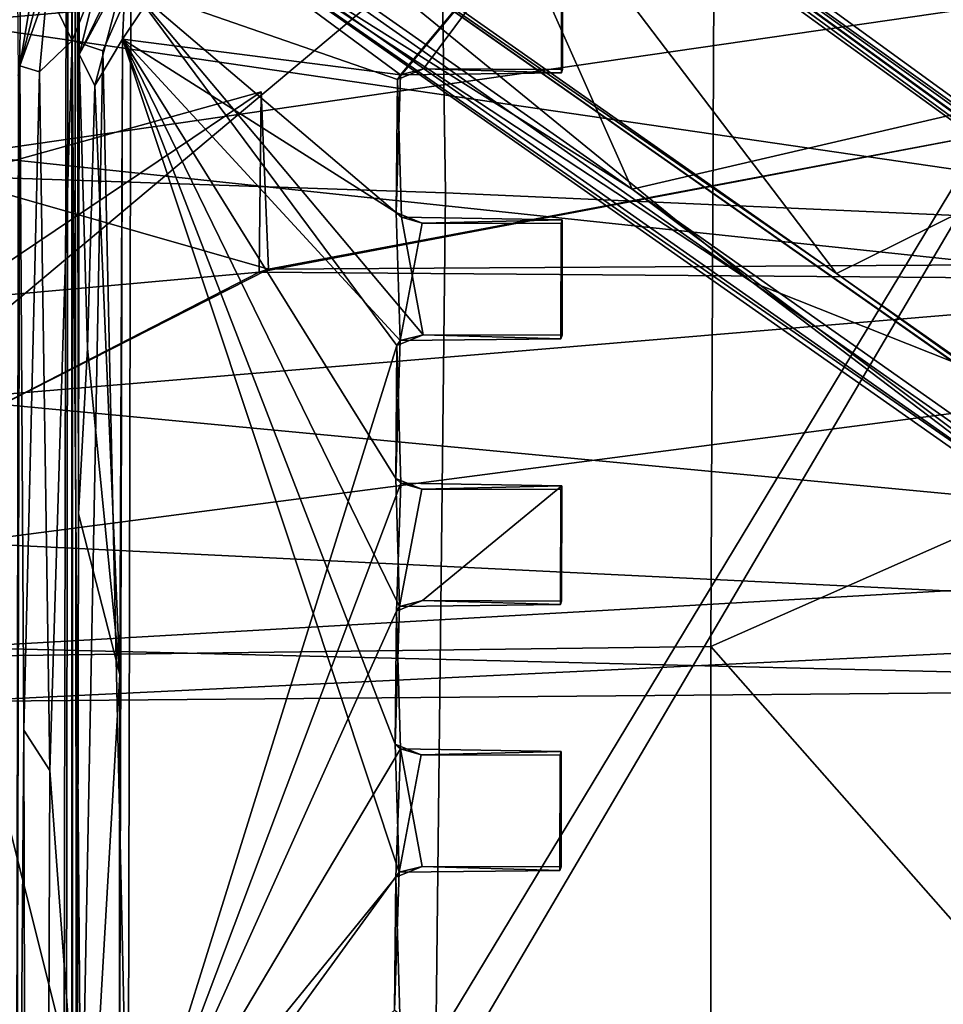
# Model space of a CAD drawing. Header units: millimetres. Extents: x -340 to 319, y -456 to 358.
# Tile 48 of 88: x 65 to 110, y -127 to -79. Entities that reach past the tile are written whole.
import ezdxf

# ---------------------------------------------------------------- set-up
doc = ezdxf.new("R2010")
doc.units = ezdxf.units.MM
doc.layers.add('Layer 01', color=7, linetype='Continuous', true_color=0x000000)

msp = doc.modelspace()

# ---------------------------------------------------------------- linework, layer by layer
at = {"layer": 'Layer 01'}
for points in [[(67.248, 61.946, 385.915), (66.825, -162.808, 399.196), (63.826, -162.799, 399.246), (64.249, 61.955, 385.965)], [(66.953, -167.885, 407.735), (66.825, -162.808, 399.196), (67.248, 61.946, 385.915)], [(67.248, 61.946, 385.915), (67.26, -159.887, 424.795), (66.953, -167.885, 407.735)], [(67.248, 61.946, 385.915), (67.302, -169.886, 429.007), (67.296, -160.654, 427.064)], [(67.506, -146.941, 437.317), (67.302, -169.886, 429.007), (67.248, 61.946, 385.915)], [(67.248, 61.946, 385.915), (67.296, -160.654, 427.064), (67.26, -159.887, 424.795)], [(67.248, 61.946, 385.915), (67.589, -102.936, 434.713), (67.506, -146.941, 437.317)], [(67.589, -102.936, 434.713), (67.248, 61.946, 385.915), (67.582, -71.016, 428.828)], [(150.574, -20.344, 437.249), (-74.704, -146.791, 444.636), (-179.362, -90.332, 441.339)], [(-179.362, -90.332, 441.339), (-150.609, -24.858, 437.513), (150.574, -20.344, 437.249)], [(-71.543, -150.43, 444.848), (150.574, -20.344, 437.249), (-85.976, -218.806, 448.843)], [(72.472, -149.481, 444.793), (-85.976, -218.806, 448.843), (150.574, -20.344, 437.249)], [(-71.543, -150.43, 444.848), (-74.704, -146.791, 444.636), (150.574, -20.344, 437.249)], [(76.233, -146.59, 444.624), (72.472, -149.481, 444.793), (150.574, -20.344, 437.249)], [(76.233, -146.59, 444.624), (150.574, -20.344, 437.249), (159.341, -134.049, 443.891)], [(98.701, -55.944, 494.597), (130.221, -95.365, 497.42), (130.323, -22.884, 494.309)], [(84.68, -32.869, 451.021), (85.505, -87.264, 453.333), (56.184, -86.269, 452.372), (56.657, -32.917, 450.14)], [(112.433, -32.78, 452.535), (112.64, -88.474, 454.883), (85.505, -87.264, 453.333), (84.68, -32.869, 451.021)], [(140.168, -98.664, 129.695), (57.117, -38.336, 147.62), (117.332, -81.598, 149.684)], [(216.408, -154.237, 107.067), (57.117, -38.336, 147.62), (140.168, -98.664, 129.695)], [(57.117, -38.336, 147.62), (216.408, -154.237, 107.067), (217.636, -155.157, 106.103)], [(117.332, -81.598, 149.684), (57.117, -38.336, 147.62), (66.294, -44.862, 149.549)], [(138.049, -97.795, 109.219), (109.326, -76.935, 115.247), (57.117, -38.336, 147.62)], [(170.099, -121.083, 102.083), (138.049, -97.795, 109.219), (57.117, -38.336, 147.62)], [(217.636, -155.157, 106.103), (170.099, -121.083, 102.083), (57.117, -38.336, 147.62)], [(117.332, -81.598, 149.684), (66.294, -44.862, 149.549), (67.161, -45.49, 149.769)], [(67.761, -45.882, 150.786), (117.332, -81.598, 149.684), (67.161, -45.49, 149.769)], [(117.332, -81.598, 149.684), (67.761, -45.882, 150.786), (68.2, -45.808, 162.888)], [(117.332, -81.598, 149.684), (68.2, -45.808, 162.888), (89.671, -61.424, 157.297)], [(214.243, -158.612, 106.115), (137.385, -102.981, 129.455), (63.101, -49.131, 149.515)], [(136.138, -102.51, 143.214), (85.056, -65.495, 157.588), (63.101, -49.131, 149.515)], [(133.953, -99.822, 109.586), (164.849, -122.267, 102.742), (63.101, -49.131, 149.515)], [(164.849, -122.267, 102.742), (214.243, -158.612, 106.115), (63.101, -49.131, 149.515)], [(102.729, -77.127, 116.106), (133.953, -99.822, 109.586), (63.101, -49.131, 149.515)], [(63.101, -49.131, 149.515), (137.385, -102.981, 129.455), (136.592, -102.431, 130.925)], [(136.138, -102.51, 143.214), (63.101, -49.131, 149.515), (136.592, -102.431, 130.925)], [(139.471, -81.929, 131.721), (124.25, -71.799, 134.701), (97.218, -50.193, 143.076)], [(123.423, -70.315, 156.115), (139.471, -81.929, 131.721), (97.218, -50.193, 143.076)], [(34.526, -56.609, 493.507), (0.361, -96.533, 495.04), (53.29, -110.007, 495.74), (66.519, -55.639, 493.849)], [(98.445, -109.407, 496.656), (98.701, -55.944, 494.597), (66.519, -55.639, 493.849), (53.29, -110.007, 495.74)], [(98.701, -55.944, 494.597), (98.445, -109.407, 496.656), (130.221, -95.365, 497.42)], [(94.608, -87.088, 160.123), (82.266, -59.312, 165.995), (67.066, -67.77, 167.347)], [(82.266, -59.312, 165.995), (94.608, -87.088, 160.123), (113.863, -82.605, 157.344), (103.305, -63.752, 161.657)], [(117.332, -81.598, 149.684), (89.671, -61.424, 157.297), (118.712, -71.021, 150.726)], [(103.305, -63.752, 161.657), (113.863, -82.605, 157.344), (124.834, -72.611, 156.505)], [(73.09, -69.073, 159.044), (85.056, -65.495, 157.588), (104.589, -91.205, 150.624)], [(85.056, -65.495, 157.588), (136.138, -102.51, 143.214), (114.057, -86.524, 149.634)], [(104.589, -91.205, 150.624), (85.056, -65.495, 157.588), (114.057, -86.524, 149.634)], [(77.596, -76.386, 163.481), (94.608, -87.088, 160.123), (67.066, -67.77, 167.347)], [(104.589, -91.205, 150.624), (74.161, -70.149, 143.543), (73.09, -69.073, 159.044)], [(61.56, -69.676, 336.66), (141.498, -71.974, 326.548), (61.189, -78.943, 319.833)], [(91.174, -71.086, 434.157), (91.22, -69.652, 436.913), (91.21, -81.238, 438.051)], [(91.21, -81.238, 438.051), (91.22, -69.652, 436.913), (91.212, -72.098, 437.512)], [(74.068, -73.079, 143.107), (74.161, -70.149, 143.543), (100.471, -91.632, 136.324)], [(131.044, -110.06, 131.038), (110.271, -95.515, 134.155), (74.161, -70.149, 143.543)], [(104.589, -91.205, 150.624), (131.044, -110.06, 131.038), (74.161, -70.149, 143.543)], [(110.271, -95.515, 134.155), (100.471, -91.632, 136.324), (74.161, -70.149, 143.543)], [(67.607, -75.351, 429.962), (67.589, -102.936, 434.713), (67.582, -71.016, 428.828)], [(91.176, -72.072, 434.508), (91.174, -71.086, 434.157), (91.21, -81.238, 438.051)], [(141.498, -71.974, 326.548), (141.169, -90.614, 315.745), (61.189, -78.943, 319.833)], [(70.137, -77.213, 438.171), (83.152, -81.738, 438.216), (91.212, -72.098, 437.512)], [(73.437, -74.211, 434.935), (77.889, -71.911, 434.723), (91.176, -72.072, 434.508), (83.305, -81.499, 435.194)], [(83.152, -81.738, 438.216), (84.427, -81.219, 438.164), (91.212, -72.098, 437.512)], [(83.305, -81.499, 435.194), (91.176, -72.072, 434.508), (91.16, -81.415, 435.057)], [(91.212, -72.098, 437.512), (84.427, -81.219, 438.164), (91.21, -81.238, 438.051)], [(91.21, -81.238, 438.051), (91.16, -81.415, 435.057), (91.176, -72.072, 434.508)], [(61.883, -85.391, 358.765), (141.874, -73.797, 349.785), (61.73, -72.963, 349.745)], [(74.068, -73.079, 143.107), (100.471, -91.632, 136.324), (71.999, -72.888, 144.546)], [(123.037, -108.743, 131.199), (71.999, -72.888, 144.546), (100.471, -91.632, 136.324)], [(77.596, -76.386, 163.481), (71.999, -72.888, 144.546), (121.354, -107.138, 151.481)], [(121.354, -107.138, 151.481), (71.999, -72.888, 144.546), (123.037, -108.743, 131.199)], [(64.568, -73.514, 428.566), (64.63, -81.53, 433.54), (64.717, -81.067, 434.387), (64.772, -73.389, 430.192)], [(64.772, -73.389, 430.192), (64.717, -81.067, 434.387), (65.543, -76.059, 432.709)], [(141.931, -93.889, 357.772), (141.874, -73.797, 349.785), (61.883, -85.391, 358.765)], [(69.887, -76.29, 434.686), (73.437, -74.211, 434.935), (69.724, -79.757, 435.32)], [(83.305, -81.499, 435.194), (69.724, -79.757, 435.32), (73.437, -74.211, 434.935)], [(67.621, -80.516, 433.546), (70.488, -74.558, 433.471), (69.887, -76.29, 434.686)], [(68.471, -77.056, 431.978), (70.488, -74.558, 433.471), (67.621, -80.516, 433.546)], [(69.193, -75.042, 437.409), (66.056, -77.328, 435.568), (67.275, -79.826, 437.751)], [(68.772, -80.332, 438.319), (70.137, -77.213, 438.171), (69.193, -75.042, 437.409), (67.275, -79.826, 437.751)], [(67.589, -102.936, 434.713), (67.607, -75.351, 429.962), (67.621, -80.516, 433.546)], [(67.607, -75.351, 429.962), (68.471, -77.056, 431.978), (67.621, -80.516, 433.546)], [(64.717, -81.067, 434.387), (65.904, -76.5, 433.85), (65.543, -76.059, 432.709)], [(67.621, -80.516, 433.546), (69.887, -76.29, 434.686), (68.373, -82.023, 435.158)], [(68.373, -82.023, 435.158), (69.887, -76.29, 434.686), (69.724, -79.757, 435.32)], [(77.596, -76.386, 163.481), (121.354, -107.138, 151.481), (94.608, -87.088, 160.123)], [(65.904, -76.5, 433.85), (64.717, -81.067, 434.387), (66.056, -77.328, 435.568)], [(64.717, -81.067, 434.387), (65.683, -81.362, 436.61), (66.056, -77.328, 435.568)], [(66.056, -77.328, 435.568), (65.683, -81.362, 436.61), (67.275, -79.826, 437.751)], [(70.008, -136.768, 441.691), (70.137, -77.213, 438.171), (68.772, -80.332, 438.319)], [(70.008, -136.768, 441.691), (83.128, -94.715, 438.983), (70.137, -77.213, 438.171)], [(84.403, -94.196, 438.931), (83.342, -88.461, 438.61), (70.137, -77.213, 438.171)], [(84.403, -94.196, 438.931), (70.137, -77.213, 438.171), (83.128, -94.715, 438.983)], [(70.137, -77.213, 438.171), (83.342, -88.461, 438.61), (83.152, -81.738, 438.216)], [(133.953, -99.822, 109.586), (102.729, -77.127, 116.106), (109.326, -76.935, 115.247)], [(109.326, -76.935, 115.247), (138.049, -97.795, 109.219), (133.953, -99.822, 109.586)], [(61.12, -97.344, 317.203), (61.189, -78.943, 319.833), (141.169, -90.614, 315.745)], [(69.724, -79.757, 435.32), (69.608, -110.777, 437.154), (68.373, -82.023, 435.158)], [(69.571, -139.241, 438.836), (69.724, -79.757, 435.32), (83.232, -120.431, 437.495)], [(69.571, -139.241, 438.836), (69.608, -110.777, 437.154), (69.724, -79.757, 435.32)], [(83.281, -94.477, 435.961), (69.724, -79.757, 435.32), (83.09, -88.231, 435.596)], [(69.724, -79.757, 435.32), (83.281, -94.477, 435.961), (83.065, -101.208, 436.363)], [(83.257, -107.454, 436.728), (69.724, -79.757, 435.32), (83.065, -101.208, 436.363)], [(83.041, -114.186, 437.129), (69.724, -79.757, 435.32), (83.257, -107.454, 436.728)], [(69.724, -79.757, 435.32), (83.041, -114.186, 437.129), (83.232, -120.431, 437.495)], [(69.724, -79.757, 435.32), (83.305, -81.499, 435.194), (83.09, -88.231, 435.596)], [(65.683, -81.362, 436.61), (66.176, -115.466, 439.114), (67.275, -79.826, 437.751)], [(67.713, -136.219, 441.296), (67.275, -79.826, 437.751), (66.176, -115.466, 439.114)], [(67.275, -79.826, 437.751), (67.713, -136.219, 441.296), (68.772, -80.332, 438.319)], [(67.621, -80.516, 433.546), (68.02, -94.846, 435.537), (67.589, -102.936, 434.713)], [(68.02, -94.846, 435.537), (67.621, -80.516, 433.546), (68.373, -82.023, 435.158)], [(67.713, -136.219, 441.296), (70.008, -136.768, 441.691), (68.772, -80.332, 438.319)], [(64.92, -113.491, 437.157), (64.717, -81.067, 434.387), (64.485, -169.309, 439.213)], [(64.485, -169.309, 439.213), (64.717, -81.067, 434.387), (64.63, -81.53, 433.54)], [(64.92, -113.491, 437.157), (65.683, -81.362, 436.61), (64.717, -81.067, 434.387)], [(83.305, -81.499, 435.194), (84.427, -81.219, 438.164), (83.152, -81.738, 438.216)], [(84.427, -81.219, 438.164), (83.305, -81.499, 435.194), (91.16, -81.415, 435.057)], [(84.427, -81.219, 438.164), (91.16, -81.415, 435.057), (91.21, -81.238, 438.051)], [(64.92, -113.491, 437.157), (66.176, -115.466, 439.114), (65.683, -81.362, 436.61)], [(83.152, -81.738, 438.216), (83.09, -88.231, 435.596), (83.305, -81.499, 435.194)], [(69.608, -110.777, 437.154), (68.02, -94.846, 435.537), (68.373, -82.023, 435.158)], [(83.152, -81.738, 438.216), (83.342, -88.461, 438.61), (83.09, -88.231, 435.596)], [(76.498, -82.328, 335.336), (61.341, -86.548, 343.784), (61.406, -92.487, 329.377)], [(61.341, -86.548, 343.784), (76.498, -82.328, 335.336), (76.86, -90.987, 342.989)], [(76.406, -91.141, 331.623), (76.498, -82.328, 335.336), (61.406, -92.487, 329.377)], [(76.406, -91.141, 331.623), (76.86, -90.987, 342.989), (76.498, -82.328, 335.336)], [(120.762, -105.5, 152.818), (113.863, -82.605, 157.344), (94.608, -87.088, 160.123)], [(141.333, -91.646, 329.941), (112.433, -84.304, 337.086), (76.406, -91.141, 331.623)], [(112.433, -84.304, 337.086), (76.86, -90.987, 342.989), (76.406, -91.141, 331.623)], [(76.86, -90.987, 342.989), (112.433, -84.304, 337.086), (141.587, -90.594, 343.36)], [(61.887, -104.349, 354.949), (141.931, -93.889, 357.772), (61.883, -85.391, 358.765)], [(33.958, -215.755, 458.673), (56.184, -86.269, 452.372), (66.257, -245.965, 460.828)], [(56.184, -86.269, 452.372), (85.505, -87.264, 453.333), (84.243, -198.218, 458.966)], [(84.243, -198.218, 458.966), (66.257, -245.965, 460.828), (56.184, -86.269, 452.372)], [(76.86, -90.987, 342.989), (61.481, -98.799, 338.061), (61.341, -86.548, 343.784)], [(130.91, -109.709, 143.124), (104.589, -91.205, 150.624), (114.057, -86.524, 149.634)], [(112.64, -88.474, 454.883), (113.221, -184.26, 459.812), (84.243, -198.218, 458.966), (85.505, -87.264, 453.333)], [(94.608, -87.088, 160.123), (121.354, -107.138, 151.481), (120.762, -105.5, 152.818)], [(84.362, -88.748, 435.604), (83.09, -88.231, 435.596), (83.342, -88.461, 438.61)], [(83.09, -88.231, 435.596), (84.362, -88.748, 435.604), (83.281, -94.477, 435.961)], [(91.135, -94.392, 435.824), (83.281, -94.477, 435.961), (84.362, -88.748, 435.604), (91.146, -88.767, 435.491)], [(84.362, -88.748, 435.604), (83.342, -88.461, 438.61), (91.196, -88.59, 438.486)], [(84.403, -94.196, 438.931), (91.186, -94.215, 438.818), (91.196, -88.59, 438.486), (83.342, -88.461, 438.61)], [(84.362, -88.748, 435.604), (91.196, -88.59, 438.486), (91.146, -88.767, 435.491)], [(91.135, -94.392, 435.824), (91.146, -88.767, 435.491), (91.196, -88.59, 438.486), (91.186, -94.215, 438.818)], [(141.169, -90.614, 315.745), (141.205, -104.907, 321.759), (61.12, -97.344, 317.203)], [(76.406, -91.141, 331.623), (76.86, -90.987, 342.989), (141.587, -90.594, 343.36), (141.333, -91.646, 329.941)], [(76.406, -91.141, 331.623), (61.406, -92.487, 329.377), (61.481, -98.799, 338.061)], [(76.406, -91.141, 331.623), (61.481, -98.799, 338.061), (76.86, -90.987, 342.989)], [(131.044, -110.06, 131.038), (104.589, -91.205, 150.624), (130.91, -109.709, 143.124)], [(100.471, -91.632, 136.324), (110.271, -95.515, 134.155), (126.829, -110.169, 129.204)], [(126.829, -110.169, 129.204), (123.037, -108.743, 131.199), (100.471, -91.632, 136.324)], [(141.623, -108.247, 348.255), (141.931, -93.889, 357.772), (61.887, -104.349, 354.949)], [(83.281, -94.477, 435.961), (84.403, -94.196, 438.931), (83.128, -94.715, 438.983)], [(84.403, -94.196, 438.931), (83.281, -94.477, 435.961), (91.135, -94.392, 435.824)], [(84.403, -94.196, 438.931), (91.135, -94.392, 435.824), (91.186, -94.215, 438.818)], [(83.128, -94.715, 438.983), (83.065, -101.208, 436.363), (83.281, -94.477, 435.961)], [(69.608, -110.777, 437.154), (67.589, -102.936, 434.713), (68.02, -94.846, 435.537)], [(70.008, -136.768, 441.691), (83.318, -101.438, 439.377), (83.128, -94.715, 438.983)], [(83.128, -94.715, 438.983), (83.318, -101.438, 439.377), (83.065, -101.208, 436.363)], [(98.445, -109.407, 496.656), (130.669, -145.975, 498.97), (130.221, -95.365, 497.42)], [(61.12, -97.344, 317.203), (141.205, -104.907, 321.759), (61.572, -109.466, 327.419)], [(84.337, -101.725, 436.371), (83.065, -101.208, 436.363), (83.318, -101.438, 439.377)], [(84.337, -101.725, 436.371), (83.257, -107.454, 436.728), (83.065, -101.208, 436.363)], [(83.103, -107.693, 439.75), (83.318, -101.438, 439.377), (70.008, -136.768, 441.691)], [(83.103, -107.693, 439.75), (84.378, -107.173, 439.698), (91.172, -101.568, 439.252), (83.318, -101.438, 439.377)], [(91.121, -101.745, 436.258), (91.111, -107.37, 436.59), (83.257, -107.454, 436.728), (84.337, -101.725, 436.371)], [(84.337, -101.725, 436.371), (83.318, -101.438, 439.377), (91.172, -101.568, 439.252)], [(84.337, -101.725, 436.371), (91.172, -101.568, 439.252), (91.121, -101.745, 436.258)], [(84.378, -107.173, 439.698), (91.161, -107.193, 439.585), (91.172, -101.568, 439.252)], [(91.111, -107.37, 436.59), (91.121, -101.745, 436.258), (91.172, -101.568, 439.252), (91.161, -107.193, 439.585)], [(69.608, -110.777, 437.154), (67.506, -146.941, 437.317), (67.589, -102.936, 434.713)], [(61.453, -112.097, 338.432), (141.623, -108.247, 348.255), (61.887, -104.349, 354.949)], [(141.374, -111.415, 333.691), (61.572, -109.466, 327.419), (141.205, -104.907, 321.759)], [(83.257, -107.454, 436.728), (84.378, -107.173, 439.698), (83.103, -107.693, 439.75)], [(84.378, -107.173, 439.698), (83.257, -107.454, 436.728), (91.111, -107.37, 436.59)], [(84.378, -107.173, 439.698), (91.111, -107.37, 436.59), (91.161, -107.193, 439.585)], [(83.103, -107.693, 439.75), (83.041, -114.186, 437.129), (83.257, -107.454, 436.728)], [(83.293, -114.415, 440.144), (83.103, -107.693, 439.75), (70.008, -136.768, 441.691)], [(83.103, -107.693, 439.75), (83.293, -114.415, 440.144), (83.041, -114.186, 437.129)], [(141.623, -108.247, 348.255), (61.453, -112.097, 338.432), (141.374, -111.415, 333.691)], [(98.446, -145.971, 497.749), (98.445, -109.407, 496.656), (53.29, -110.007, 495.74), (50.167, -146.605, 496.801)], [(61.572, -109.466, 327.419), (141.374, -111.415, 333.691), (61.453, -112.097, 338.432)], [(98.445, -109.407, 496.656), (98.446, -145.971, 497.749), (130.669, -145.975, 498.97)], [(69.571, -139.241, 438.836), (67.506, -146.941, 437.317), (69.608, -110.777, 437.154)], [(64.92, -113.491, 437.157), (64.485, -169.309, 439.213), (65.036, -169.198, 441.044)], [(65.978, -169.13, 442.241), (66.176, -115.466, 439.114), (64.92, -113.491, 437.157), (65.036, -169.198, 441.044)], [(84.313, -114.703, 437.138), (83.041, -114.186, 437.129), (83.293, -114.415, 440.144)], [(83.232, -120.431, 437.495), (83.041, -114.186, 437.129), (84.313, -114.703, 437.138)], [(70.008, -136.768, 441.691), (83.079, -120.67, 440.516), (83.293, -114.415, 440.144)], [(83.079, -120.67, 440.516), (84.354, -120.151, 440.465), (83.293, -114.415, 440.144)], [(91.097, -114.722, 437.025), (91.086, -120.347, 437.357), (83.232, -120.431, 437.495), (84.313, -114.703, 437.138)], [(84.313, -114.703, 437.138), (83.293, -114.415, 440.144), (91.147, -114.545, 440.019)], [(91.137, -120.17, 440.352), (91.147, -114.545, 440.019), (83.293, -114.415, 440.144), (84.354, -120.151, 440.465)], [(84.313, -114.703, 437.138), (91.147, -114.545, 440.019), (91.097, -114.722, 437.025)], [(91.086, -120.347, 437.357), (91.097, -114.722, 437.025), (91.147, -114.545, 440.019), (91.137, -120.17, 440.352)], [(67.713, -136.219, 441.296), (66.176, -115.466, 439.114), (65.978, -169.13, 442.241)], [(83.232, -120.431, 437.495), (84.354, -120.151, 440.465), (83.079, -120.67, 440.516)], [(84.354, -120.151, 440.465), (83.232, -120.431, 437.495), (91.086, -120.347, 437.357)], [(84.354, -120.151, 440.465), (91.086, -120.347, 437.357), (91.137, -120.17, 440.352)], [(69.571, -139.241, 438.836), (83.232, -120.431, 437.495), (83.016, -127.163, 437.896)], [(83.079, -120.67, 440.516), (83.016, -127.163, 437.896), (83.232, -120.431, 437.495)], [(83.269, -127.393, 440.911), (83.079, -120.67, 440.516), (70.008, -136.768, 441.691)], [(83.079, -120.67, 440.516), (83.269, -127.393, 440.911), (83.016, -127.163, 437.896)]]:
    msp.add_3dface(points, dxfattribs=at)

doc.saveas('drawing.dxf')
